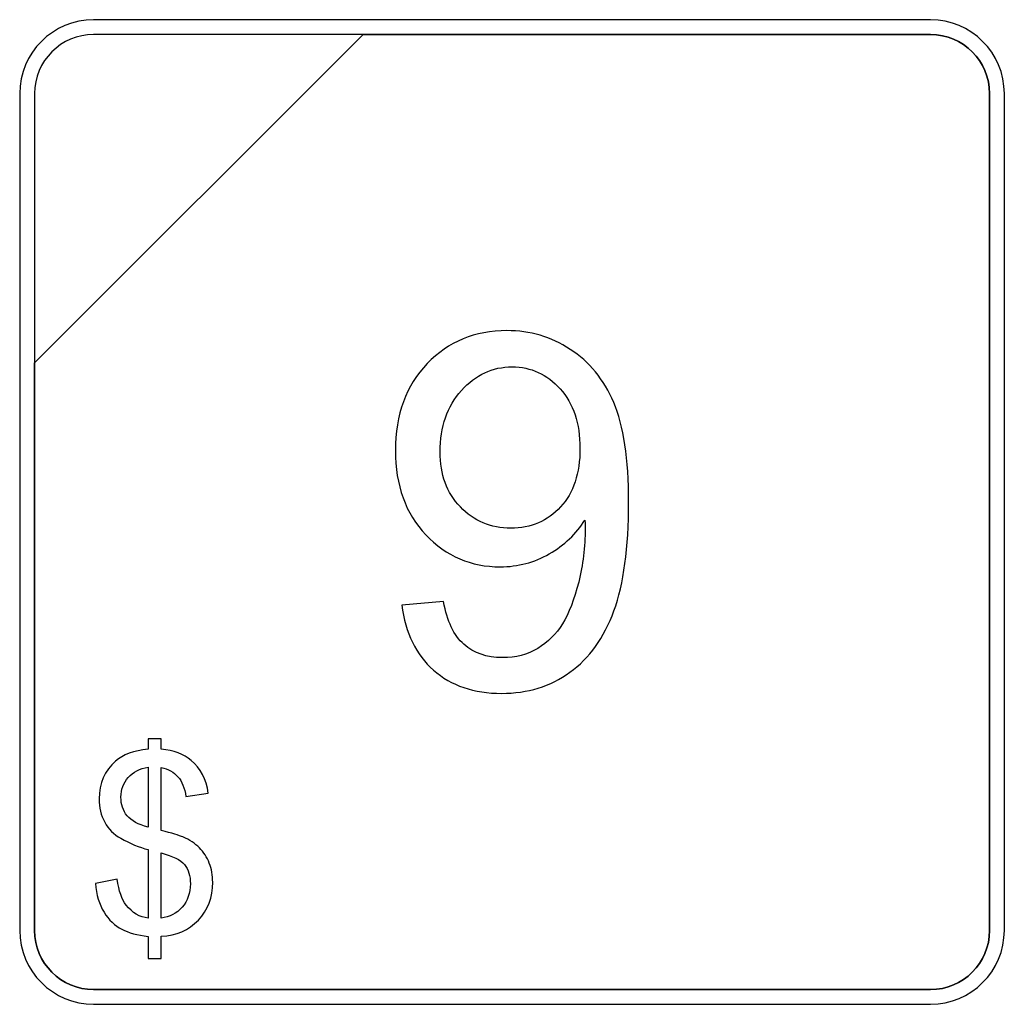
# Model space of a CAD drawing. Header units: millimetres. Extents: x 7146 to 9108, y -1574 to -663.
# Tile 224 of 256: x 7380 to 7394, y -1065 to -1051. Entities that reach past the tile are written whole.
import ezdxf

# ---------------------------------------------------------------- set-up
doc = ezdxf.new("R2010")
doc.units = ezdxf.units.MM
doc.header["$LTSCALE"] = 3

msp = doc.modelspace()

# ---------------------------------------------------------------- linework, layer by layer
at = {"linetype": 'Continuous', "lineweight": 30}
for points, knots in [([(7380.787, -1051.07), (7380.787, -1051.07), (7392.687, -1051.07), (7392.687, -1051.07), (7392.687, -1051.07), (7393.264, -1051.07), (7393.737, -1051.542), (7393.737, -1052.12), (7393.737, -1052.12), (7393.737, -1052.12), (7393.737, -1064.02), (7393.737, -1064.02), (7393.737, -1064.02), (7393.737, -1064.597), (7393.264, -1065.07), (7392.687, -1065.07), (7392.687, -1065.07), (7392.687, -1065.07), (7380.787, -1065.07), (7380.787, -1065.07), (7380.787, -1065.07), (7380.209, -1065.07), (7379.737, -1064.597), (7379.737, -1064.02), (7379.737, -1064.02), (7379.737, -1064.02), (7379.737, -1052.12), (7379.737, -1052.12), (7379.737, -1052.12), (7379.737, -1051.542), (7380.209, -1051.07), (7380.787, -1051.07)], [0, 0, 0, 0, 0.111111, 0.111111, 0.111111, 0.111111, 0.222222, 0.222222, 0.222222, 0.222222, 0.333333, 0.333333, 0.333333, 0.333333, 0.444444, 0.444444, 0.444444, 0.444444, 0.555556, 0.555556, 0.555556, 0.555556, 0.666667, 0.666667, 0.666667, 0.666667, 0.777778, 0.777778, 0.777778, 0.777778, 1, 1, 1, 1]), ([(7380.787, -1051.07), (7380.787, -1051.07), (7392.687, -1051.07), (7392.687, -1051.07), (7392.687, -1051.07), (7393.264, -1051.07), (7393.737, -1051.542), (7393.737, -1052.12), (7393.737, -1052.12), (7393.737, -1052.12), (7393.737, -1064.02), (7393.737, -1064.02), (7393.737, -1064.02), (7393.737, -1064.597), (7393.264, -1065.07), (7392.687, -1065.07), (7392.687, -1065.07), (7392.687, -1065.07), (7380.787, -1065.07), (7380.787, -1065.07), (7380.787, -1065.07), (7380.209, -1065.07), (7379.737, -1064.597), (7379.737, -1064.02), (7379.737, -1064.02), (7379.737, -1064.02), (7379.737, -1052.12), (7379.737, -1052.12), (7379.737, -1052.12), (7379.737, -1051.542), (7380.209, -1051.07), (7380.787, -1051.07)], [0, 0, 0, 0, 0.111111, 0.111111, 0.111111, 0.111111, 0.222222, 0.222222, 0.222222, 0.222222, 0.333333, 0.333333, 0.333333, 0.333333, 0.444444, 0.444444, 0.444444, 0.444444, 0.555556, 0.555556, 0.555556, 0.555556, 0.666667, 0.666667, 0.666667, 0.666667, 0.777778, 0.777778, 0.777778, 0.777778, 1, 1, 1, 1]), ([(7380.787, -1051.07), (7380.787, -1051.07), (7392.687, -1051.07), (7392.687, -1051.07), (7392.687, -1051.07), (7393.264, -1051.07), (7393.737, -1051.542), (7393.737, -1052.12), (7393.737, -1052.12), (7393.737, -1052.12), (7393.737, -1064.02), (7393.737, -1064.02), (7393.737, -1064.02), (7393.737, -1064.597), (7393.264, -1065.07), (7392.687, -1065.07), (7392.687, -1065.07), (7392.687, -1065.07), (7380.787, -1065.07), (7380.787, -1065.07), (7380.787, -1065.07), (7380.209, -1065.07), (7379.737, -1064.597), (7379.737, -1064.02), (7379.737, -1064.02), (7379.737, -1064.02), (7379.737, -1052.12), (7379.737, -1052.12), (7379.737, -1052.12), (7379.737, -1051.542), (7380.209, -1051.07), (7380.787, -1051.07)], [0, 0, 0, 0, 0.111111, 0.111111, 0.111111, 0.111111, 0.222222, 0.222222, 0.222222, 0.222222, 0.333333, 0.333333, 0.333333, 0.333333, 0.444444, 0.444444, 0.444444, 0.444444, 0.555556, 0.555556, 0.555556, 0.555556, 0.666667, 0.666667, 0.666667, 0.666667, 0.777778, 0.777778, 0.777778, 0.777778, 1, 1, 1, 1]), ([(7380.787, -1051.28), (7380.787, -1051.28), (7384.618, -1051.28), (7384.618, -1051.28), (7384.618, -1051.28), (7384.618, -1051.28), (7379.947, -1055.95), (7379.947, -1055.95), (7379.947, -1055.95), (7379.947, -1055.95), (7379.947, -1052.12), (7379.947, -1052.12), (7379.947, -1052.12), (7379.947, -1051.658), (7380.325, -1051.28), (7380.787, -1051.28)], [0, 0, 0, 0, 0.2, 0.2, 0.2, 0.2, 0.4, 0.4, 0.4, 0.4, 0.6, 0.6, 0.6, 0.6, 1, 1, 1, 1]), ([(7384.618, -1051.28), (7384.618, -1051.28), (7384.63, -1051.28), (7384.63, -1051.28), (7384.63, -1051.28), (7384.63, -1051.28), (7392.687, -1051.28), (7392.687, -1051.28), (7392.687, -1051.28), (7393.149, -1051.28), (7393.527, -1051.658), (7393.527, -1052.12), (7393.527, -1052.12), (7393.527, -1052.12), (7393.527, -1064.02), (7393.527, -1064.02), (7393.527, -1064.02), (7393.527, -1064.482), (7393.149, -1064.86), (7392.687, -1064.86), (7392.687, -1064.86), (7392.687, -1064.86), (7380.787, -1064.86), (7380.787, -1064.86), (7380.787, -1064.86), (7380.325, -1064.86), (7379.947, -1064.482), (7379.947, -1064.02), (7379.947, -1064.02), (7379.947, -1064.02), (7379.947, -1056.04), (7379.947, -1056.04), (7379.947, -1056.04), (7379.947, -1056.04), (7379.947, -1055.95), (7379.947, -1055.95), (7379.947, -1055.95), (7379.947, -1055.95), (7384.618, -1051.28), (7384.618, -1051.28)], [0, 0, 0, 0, 0.090909, 0.090909, 0.090909, 0.090909, 0.181818, 0.181818, 0.181818, 0.181818, 0.272727, 0.272727, 0.272727, 0.272727, 0.363636, 0.363636, 0.363636, 0.363636, 0.454545, 0.454545, 0.454545, 0.454545, 0.545455, 0.545455, 0.545455, 0.545455, 0.636364, 0.636364, 0.636364, 0.636364, 0.727273, 0.727273, 0.727273, 0.727273, 0.818182, 0.818182, 0.818182, 0.818182, 1, 1, 1, 1]), ([(7393.527, -1064.02), (7393.527, -1064.02), (7393.527, -1052.12), (7393.527, -1052.12), (7393.527, -1052.12), (7393.527, -1051.658), (7393.149, -1051.28), (7392.687, -1051.28), (7392.687, -1051.28), (7392.687, -1051.28), (7384.63, -1051.28), (7384.63, -1051.28), (7384.63, -1051.28), (7384.63, -1051.28), (7384.618, -1051.28), (7384.618, -1051.28), (7384.618, -1051.28), (7384.618, -1051.28), (7379.947, -1055.95), (7379.947, -1055.95), (7379.947, -1055.95), (7379.947, -1055.95), (7379.947, -1056.04), (7379.947, -1056.04), (7379.947, -1056.04), (7379.947, -1056.04), (7379.947, -1064.02), (7379.947, -1064.02), (7379.947, -1064.02), (7379.947, -1064.482), (7380.325, -1064.86), (7380.787, -1064.86), (7380.787, -1064.86), (7380.787, -1064.86), (7392.687, -1064.86), (7392.687, -1064.86), (7392.687, -1064.86), (7393.149, -1064.86), (7393.527, -1064.482), (7393.527, -1064.02)], [0, 0, 0, 0, 0.090909, 0.090909, 0.090909, 0.090909, 0.181818, 0.181818, 0.181818, 0.181818, 0.272727, 0.272727, 0.272727, 0.272727, 0.363636, 0.363636, 0.363636, 0.363636, 0.454545, 0.454545, 0.454545, 0.454545, 0.545455, 0.545455, 0.545455, 0.545455, 0.636364, 0.636364, 0.636364, 0.636364, 0.727273, 0.727273, 0.727273, 0.727273, 0.818182, 0.818182, 0.818182, 0.818182, 1, 1, 1, 1]), ([(7380.787, -1051.28), (7380.787, -1051.28), (7384.618, -1051.28), (7384.618, -1051.28), (7384.618, -1051.28), (7384.618, -1051.28), (7379.947, -1055.95), (7379.947, -1055.95), (7379.947, -1055.95), (7379.947, -1055.95), (7379.947, -1052.12), (7379.947, -1052.12), (7379.947, -1052.12), (7379.947, -1051.658), (7380.325, -1051.28), (7380.787, -1051.28)], [0, 0, 0, 0, 0.2, 0.2, 0.2, 0.2, 0.4, 0.4, 0.4, 0.4, 0.6, 0.6, 0.6, 0.6, 1, 1, 1, 1]), ([(7384.618, -1051.28), (7384.618, -1051.28), (7384.63, -1051.28), (7384.63, -1051.28), (7384.63, -1051.28), (7384.63, -1051.28), (7392.687, -1051.28), (7392.687, -1051.28), (7392.687, -1051.28), (7393.149, -1051.28), (7393.527, -1051.658), (7393.527, -1052.12), (7393.527, -1052.12), (7393.527, -1052.12), (7393.527, -1064.02), (7393.527, -1064.02), (7393.527, -1064.02), (7393.527, -1064.482), (7393.149, -1064.86), (7392.687, -1064.86), (7392.687, -1064.86), (7392.687, -1064.86), (7380.787, -1064.86), (7380.787, -1064.86), (7380.787, -1064.86), (7380.325, -1064.86), (7379.947, -1064.482), (7379.947, -1064.02), (7379.947, -1064.02), (7379.947, -1064.02), (7379.947, -1056.04), (7379.947, -1056.04), (7379.947, -1056.04), (7379.947, -1056.04), (7379.947, -1055.95), (7379.947, -1055.95), (7379.947, -1055.95), (7379.947, -1055.95), (7384.618, -1051.28), (7384.618, -1051.28)], [0, 0, 0, 0, 0.090909, 0.090909, 0.090909, 0.090909, 0.181818, 0.181818, 0.181818, 0.181818, 0.272727, 0.272727, 0.272727, 0.272727, 0.363636, 0.363636, 0.363636, 0.363636, 0.454545, 0.454545, 0.454545, 0.454545, 0.545455, 0.545455, 0.545455, 0.545455, 0.636364, 0.636364, 0.636364, 0.636364, 0.727273, 0.727273, 0.727273, 0.727273, 0.818182, 0.818182, 0.818182, 0.818182, 1, 1, 1, 1]), ([(7393.527, -1064.02), (7393.527, -1064.02), (7393.527, -1052.12), (7393.527, -1052.12), (7393.527, -1052.12), (7393.527, -1051.658), (7393.149, -1051.28), (7392.687, -1051.28), (7392.687, -1051.28), (7392.687, -1051.28), (7384.63, -1051.28), (7384.63, -1051.28), (7384.63, -1051.28), (7384.63, -1051.28), (7384.618, -1051.28), (7384.618, -1051.28), (7384.618, -1051.28), (7384.618, -1051.28), (7379.947, -1055.95), (7379.947, -1055.95), (7379.947, -1055.95), (7379.947, -1055.95), (7379.947, -1056.04), (7379.947, -1056.04), (7379.947, -1056.04), (7379.947, -1056.04), (7379.947, -1064.02), (7379.947, -1064.02), (7379.947, -1064.02), (7379.947, -1064.482), (7380.325, -1064.86), (7380.787, -1064.86), (7380.787, -1064.86), (7380.787, -1064.86), (7392.687, -1064.86), (7392.687, -1064.86), (7392.687, -1064.86), (7393.149, -1064.86), (7393.527, -1064.482), (7393.527, -1064.02)], [0, 0, 0, 0, 0.090909, 0.090909, 0.090909, 0.090909, 0.181818, 0.181818, 0.181818, 0.181818, 0.272727, 0.272727, 0.272727, 0.272727, 0.363636, 0.363636, 0.363636, 0.363636, 0.454545, 0.454545, 0.454545, 0.454545, 0.545455, 0.545455, 0.545455, 0.545455, 0.636364, 0.636364, 0.636364, 0.636364, 0.727273, 0.727273, 0.727273, 0.727273, 0.818182, 0.818182, 0.818182, 0.818182, 1, 1, 1, 1]), ([(7380.787, -1051.28), (7380.787, -1051.28), (7384.618, -1051.28), (7384.618, -1051.28), (7384.618, -1051.28), (7384.618, -1051.28), (7379.947, -1055.95), (7379.947, -1055.95), (7379.947, -1055.95), (7379.947, -1055.95), (7379.947, -1052.12), (7379.947, -1052.12), (7379.947, -1052.12), (7379.947, -1051.658), (7380.325, -1051.28), (7380.787, -1051.28)], [0, 0, 0, 0, 0.2, 0.2, 0.2, 0.2, 0.4, 0.4, 0.4, 0.4, 0.6, 0.6, 0.6, 0.6, 1, 1, 1, 1]), ([(7384.618, -1051.28), (7384.618, -1051.28), (7384.63, -1051.28), (7384.63, -1051.28), (7384.63, -1051.28), (7384.63, -1051.28), (7392.687, -1051.28), (7392.687, -1051.28), (7392.687, -1051.28), (7393.149, -1051.28), (7393.527, -1051.658), (7393.527, -1052.12), (7393.527, -1052.12), (7393.527, -1052.12), (7393.527, -1064.02), (7393.527, -1064.02), (7393.527, -1064.02), (7393.527, -1064.482), (7393.149, -1064.86), (7392.687, -1064.86), (7392.687, -1064.86), (7392.687, -1064.86), (7380.787, -1064.86), (7380.787, -1064.86), (7380.787, -1064.86), (7380.325, -1064.86), (7379.947, -1064.482), (7379.947, -1064.02), (7379.947, -1064.02), (7379.947, -1064.02), (7379.947, -1056.04), (7379.947, -1056.04), (7379.947, -1056.04), (7379.947, -1056.04), (7379.947, -1055.95), (7379.947, -1055.95), (7379.947, -1055.95), (7379.947, -1055.95), (7384.618, -1051.28), (7384.618, -1051.28)], [0, 0, 0, 0, 0.090909, 0.090909, 0.090909, 0.090909, 0.181818, 0.181818, 0.181818, 0.181818, 0.272727, 0.272727, 0.272727, 0.272727, 0.363636, 0.363636, 0.363636, 0.363636, 0.454545, 0.454545, 0.454545, 0.454545, 0.545455, 0.545455, 0.545455, 0.545455, 0.636364, 0.636364, 0.636364, 0.636364, 0.727273, 0.727273, 0.727273, 0.727273, 0.818182, 0.818182, 0.818182, 0.818182, 1, 1, 1, 1]), ([(7393.527, -1064.02), (7393.527, -1064.02), (7393.527, -1052.12), (7393.527, -1052.12), (7393.527, -1052.12), (7393.527, -1051.658), (7393.149, -1051.28), (7392.687, -1051.28), (7392.687, -1051.28), (7392.687, -1051.28), (7384.63, -1051.28), (7384.63, -1051.28), (7384.63, -1051.28), (7384.63, -1051.28), (7384.618, -1051.28), (7384.618, -1051.28), (7384.618, -1051.28), (7384.618, -1051.28), (7379.947, -1055.95), (7379.947, -1055.95), (7379.947, -1055.95), (7379.947, -1055.95), (7379.947, -1056.04), (7379.947, -1056.04), (7379.947, -1056.04), (7379.947, -1056.04), (7379.947, -1064.02), (7379.947, -1064.02), (7379.947, -1064.02), (7379.947, -1064.482), (7380.325, -1064.86), (7380.787, -1064.86), (7380.787, -1064.86), (7380.787, -1064.86), (7392.687, -1064.86), (7392.687, -1064.86), (7392.687, -1064.86), (7393.149, -1064.86), (7393.527, -1064.482), (7393.527, -1064.02)], [0, 0, 0, 0, 0.090909, 0.090909, 0.090909, 0.090909, 0.181818, 0.181818, 0.181818, 0.181818, 0.272727, 0.272727, 0.272727, 0.272727, 0.363636, 0.363636, 0.363636, 0.363636, 0.454545, 0.454545, 0.454545, 0.454545, 0.545455, 0.545455, 0.545455, 0.545455, 0.636364, 0.636364, 0.636364, 0.636364, 0.727273, 0.727273, 0.727273, 0.727273, 0.818182, 0.818182, 0.818182, 0.818182, 1, 1, 1, 1]), ([(7385.17, -1059.393), (7385.17, -1059.393), (7385.763, -1059.343), (7385.763, -1059.343), (7385.763, -1059.343), (7385.814, -1059.623), (7385.91, -1059.825), (7386.052, -1059.951), (7386.052, -1059.951), (7386.195, -1060.077), (7386.377, -1060.141), (7386.6, -1060.141), (7386.6, -1060.141), (7386.791, -1060.141), (7386.958, -1060.097), (7387.102, -1060.009), (7387.102, -1060.009), (7387.247, -1059.922), (7387.365, -1059.805), (7387.455, -1059.658), (7387.455, -1059.658), (7387.546, -1059.513), (7387.622, -1059.315), (7387.685, -1059.067), (7387.685, -1059.067), (7387.747, -1058.819), (7387.777, -1058.566), (7387.777, -1058.308), (7387.777, -1058.308), (7387.777, -1058.281), (7387.776, -1058.239), (7387.774, -1058.184), (7387.774, -1058.184), (7387.65, -1058.381), (7387.481, -1058.542), (7387.267, -1058.665), (7387.267, -1058.665), (7387.053, -1058.788), (7386.82, -1058.849), (7386.571, -1058.849), (7386.571, -1058.849), (7386.153, -1058.849), (7385.801, -1058.698), (7385.511, -1058.394), (7385.511, -1058.394), (7385.223, -1058.092), (7385.079, -1057.692), (7385.079, -1057.196), (7385.079, -1057.196), (7385.079, -1056.683), (7385.229, -1056.272), (7385.531, -1055.959), (7385.531, -1055.959), (7385.832, -1055.647), (7386.21, -1055.491), (7386.665, -1055.491), (7386.665, -1055.491), (7386.992, -1055.491), (7387.292, -1055.579), (7387.565, -1055.757), (7387.565, -1055.757), (7387.836, -1055.933), (7388.042, -1056.185), (7388.183, -1056.513), (7388.183, -1056.513), (7388.324, -1056.84), (7388.395, -1057.314), (7388.395, -1057.933), (7388.395, -1057.933), (7388.395, -1058.579), (7388.325, -1059.093), (7388.186, -1059.475), (7388.186, -1059.475), (7388.046, -1059.858), (7387.836, -1060.149), (7387.56, -1060.349), (7387.56, -1060.349), (7387.284, -1060.549), (7386.96, -1060.649), (7386.589, -1060.649), (7386.589, -1060.649), (7386.193, -1060.649), (7385.871, -1060.539), (7385.621, -1060.319), (7385.621, -1060.319), (7385.371, -1060.099), (7385.221, -1059.79), (7385.17, -1059.393)], [0, 0, 0, 0, 0.043478, 0.043478, 0.043478, 0.043478, 0.086957, 0.086957, 0.086957, 0.086957, 0.130435, 0.130435, 0.130435, 0.130435, 0.173913, 0.173913, 0.173913, 0.173913, 0.217391, 0.217391, 0.217391, 0.217391, 0.26087, 0.26087, 0.26087, 0.26087, 0.304348, 0.304348, 0.304348, 0.304348, 0.347826, 0.347826, 0.347826, 0.347826, 0.391304, 0.391304, 0.391304, 0.391304, 0.434783, 0.434783, 0.434783, 0.434783, 0.478261, 0.478261, 0.478261, 0.478261, 0.521739, 0.521739, 0.521739, 0.521739, 0.565217, 0.565217, 0.565217, 0.565217, 0.608696, 0.608696, 0.608696, 0.608696, 0.652174, 0.652174, 0.652174, 0.652174, 0.695652, 0.695652, 0.695652, 0.695652, 0.73913, 0.73913, 0.73913, 0.73913, 0.782609, 0.782609, 0.782609, 0.782609, 0.826087, 0.826087, 0.826087, 0.826087, 0.869565, 0.869565, 0.869565, 0.869565, 0.913043, 0.913043, 0.913043, 0.913043, 1, 1, 1, 1]), ([(7387.703, -1057.164), (7387.703, -1056.809), (7387.609, -1056.527), (7387.421, -1056.319), (7387.421, -1056.319), (7387.234, -1056.111), (7387.006, -1056.006), (7386.738, -1056.006), (7386.738, -1056.006), (7386.46, -1056.006), (7386.221, -1056.118), (7386.018, -1056.342), (7386.018, -1056.342), (7385.815, -1056.567), (7385.714, -1056.858), (7385.714, -1057.216), (7385.714, -1057.216), (7385.714, -1057.537), (7385.81, -1057.798), (7386.002, -1057.998), (7386.002, -1057.998), (7386.195, -1058.199), (7386.435, -1058.299), (7386.72, -1058.299), (7386.72, -1058.299), (7387.007, -1058.299), (7387.242, -1058.199), (7387.427, -1057.998), (7387.427, -1057.998), (7387.612, -1057.798), (7387.703, -1057.519), (7387.703, -1057.164)], [0, 0, 0, 0, 0.111111, 0.111111, 0.111111, 0.111111, 0.222222, 0.222222, 0.222222, 0.222222, 0.333333, 0.333333, 0.333333, 0.333333, 0.444444, 0.444444, 0.444444, 0.444444, 0.555556, 0.555556, 0.555556, 0.555556, 0.666667, 0.666667, 0.666667, 0.666667, 0.777778, 0.777778, 0.777778, 0.777778, 1, 1, 1, 1]), ([(7381.564, -1064.417), (7381.564, -1064.417), (7381.564, -1064.106), (7381.564, -1064.106), (7381.564, -1064.106), (7381.41, -1064.087), (7381.284, -1064.052), (7381.187, -1064.002), (7381.187, -1064.002), (7381.09, -1063.952), (7381.006, -1063.871), (7380.936, -1063.76), (7380.936, -1063.76), (7380.865, -1063.648), (7380.825, -1063.512), (7380.813, -1063.351), (7380.813, -1063.351), (7380.813, -1063.351), (7381.123, -1063.291), (7381.123, -1063.291), (7381.123, -1063.291), (7381.147, -1063.459), (7381.19, -1063.582), (7381.251, -1063.66), (7381.251, -1063.66), (7381.338, -1063.77), (7381.442, -1063.832), (7381.564, -1063.845), (7381.564, -1063.845), (7381.564, -1063.845), (7381.564, -1062.871), (7381.564, -1062.871), (7381.564, -1062.871), (7381.437, -1062.838), (7381.307, -1062.784), (7381.174, -1062.709), (7381.174, -1062.709), (7381.075, -1062.654), (7380.999, -1062.578), (7380.946, -1062.48), (7380.946, -1062.48), (7380.892, -1062.382), (7380.866, -1062.272), (7380.866, -1062.148), (7380.866, -1062.148), (7380.866, -1061.927), (7380.944, -1061.748), (7381.1, -1061.611), (7381.1, -1061.611), (7381.204, -1061.52), (7381.359, -1061.463), (7381.564, -1061.443), (7381.564, -1061.443), (7381.564, -1061.443), (7381.564, -1061.294), (7381.564, -1061.294), (7381.564, -1061.294), (7381.564, -1061.294), (7381.748, -1061.294), (7381.748, -1061.294), (7381.748, -1061.294), (7381.748, -1061.294), (7381.748, -1061.443), (7381.748, -1061.443), (7381.748, -1061.443), (7381.927, -1061.46), (7382.069, -1061.513), (7382.174, -1061.602), (7382.174, -1061.602), (7382.309, -1061.715), (7382.39, -1061.87), (7382.418, -1062.067), (7382.418, -1062.067), (7382.418, -1062.067), (7382.1, -1062.116), (7382.1, -1062.116), (7382.1, -1062.116), (7382.082, -1061.994), (7382.044, -1061.899), (7381.986, -1061.834), (7381.986, -1061.834), (7381.928, -1061.768), (7381.849, -1061.725), (7381.748, -1061.704), (7381.748, -1061.704), (7381.748, -1061.704), (7381.748, -1062.597), (7381.748, -1062.597), (7381.748, -1062.597), (7381.903, -1062.637), (7382.006, -1062.669), (7382.057, -1062.69), (7382.057, -1062.69), (7382.153, -1062.733), (7382.231, -1062.784), (7382.292, -1062.846), (7382.292, -1062.846), (7382.353, -1062.906), (7382.4, -1062.978), (7382.433, -1063.062), (7382.433, -1063.062), (7382.465, -1063.146), (7382.481, -1063.237), (7382.481, -1063.335), (7382.481, -1063.335), (7382.481, -1063.549), (7382.413, -1063.728), (7382.277, -1063.872), (7382.277, -1063.872), (7382.14, -1064.016), (7381.964, -1064.092), (7381.748, -1064.103), (7381.748, -1064.103), (7381.748, -1064.103), (7381.748, -1064.417), (7381.748, -1064.417), (7381.748, -1064.417), (7381.748, -1064.417), (7381.564, -1064.417), (7381.564, -1064.417)], [0, 0, 0, 0, 0.032258, 0.032258, 0.032258, 0.032258, 0.064516, 0.064516, 0.064516, 0.064516, 0.096774, 0.096774, 0.096774, 0.096774, 0.129032, 0.129032, 0.129032, 0.129032, 0.16129, 0.16129, 0.16129, 0.16129, 0.193548, 0.193548, 0.193548, 0.193548, 0.225806, 0.225806, 0.225806, 0.225806, 0.258065, 0.258065, 0.258065, 0.258065, 0.290323, 0.290323, 0.290323, 0.290323, 0.322581, 0.322581, 0.322581, 0.322581, 0.354839, 0.354839, 0.354839, 0.354839, 0.387097, 0.387097, 0.387097, 0.387097, 0.419355, 0.419355, 0.419355, 0.419355, 0.451613, 0.451613, 0.451613, 0.451613, 0.483871, 0.483871, 0.483871, 0.483871, 0.516129, 0.516129, 0.516129, 0.516129, 0.548387, 0.548387, 0.548387, 0.548387, 0.580645, 0.580645, 0.580645, 0.580645, 0.612903, 0.612903, 0.612903, 0.612903, 0.645161, 0.645161, 0.645161, 0.645161, 0.677419, 0.677419, 0.677419, 0.677419, 0.709677, 0.709677, 0.709677, 0.709677, 0.741935, 0.741935, 0.741935, 0.741935, 0.774194, 0.774194, 0.774194, 0.774194, 0.806452, 0.806452, 0.806452, 0.806452, 0.83871, 0.83871, 0.83871, 0.83871, 0.870968, 0.870968, 0.870968, 0.870968, 0.903226, 0.903226, 0.903226, 0.903226, 0.935484, 0.935484, 0.935484, 0.935484, 1, 1, 1, 1]), ([(7381.564, -1061.7), (7381.444, -1061.718), (7381.349, -1061.767), (7381.28, -1061.845), (7381.28, -1061.845), (7381.211, -1061.924), (7381.176, -1062.016), (7381.176, -1062.123), (7381.176, -1062.123), (7381.176, -1062.229), (7381.205, -1062.318), (7381.264, -1062.389), (7381.264, -1062.389), (7381.323, -1062.46), (7381.423, -1062.514), (7381.564, -1062.55), (7381.564, -1062.55), (7381.564, -1062.55), (7381.564, -1061.7), (7381.564, -1061.7)], [0, 0, 0, 0, 0.166667, 0.166667, 0.166667, 0.166667, 0.333333, 0.333333, 0.333333, 0.333333, 0.5, 0.5, 0.5, 0.5, 0.666667, 0.666667, 0.666667, 0.666667, 1, 1, 1, 1]), ([(7381.748, -1063.845), (7381.868, -1063.83), (7381.967, -1063.778), (7382.046, -1063.688), (7382.046, -1063.688), (7382.124, -1063.599), (7382.164, -1063.488), (7382.164, -1063.356), (7382.164, -1063.356), (7382.164, -1063.243), (7382.136, -1063.153), (7382.08, -1063.084), (7382.08, -1063.084), (7382.025, -1063.016), (7381.913, -1062.961), (7381.748, -1062.918), (7381.748, -1062.918), (7381.748, -1062.918), (7381.748, -1063.845), (7381.748, -1063.845)], [0, 0, 0, 0, 0.166667, 0.166667, 0.166667, 0.166667, 0.333333, 0.333333, 0.333333, 0.333333, 0.5, 0.5, 0.5, 0.5, 0.666667, 0.666667, 0.666667, 0.666667, 1, 1, 1, 1])]:
    msp.add_open_spline(points, degree=3, knots=knots, dxfattribs=at)

doc.saveas('drawing.dxf')
